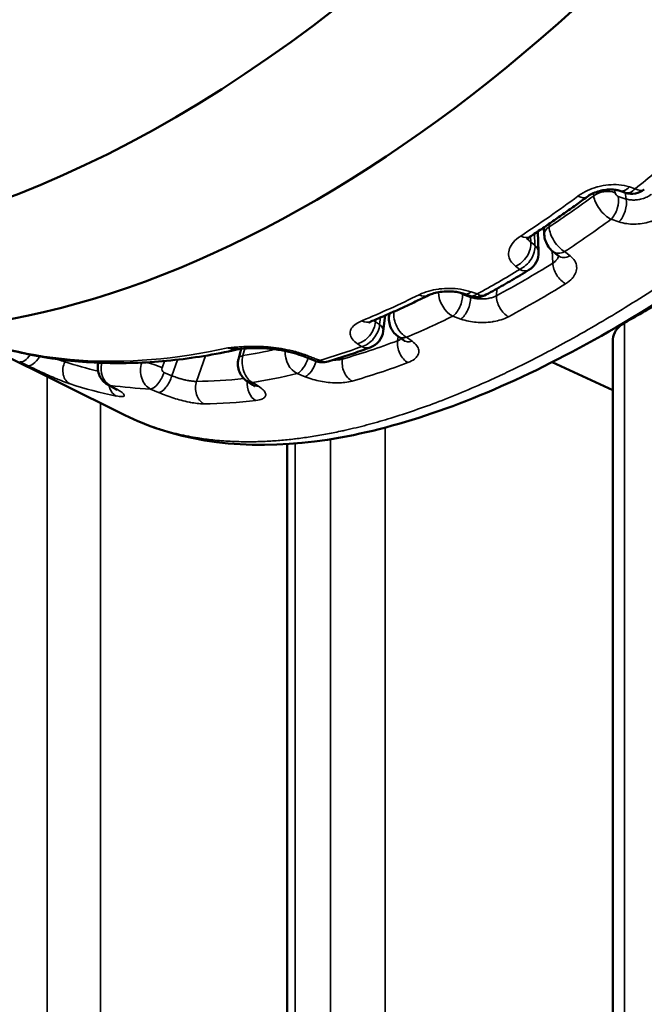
# Model space of a CAD drawing. Header units: millimetres. Extents: x 38 to 2514, y 38 to 1622.
# Tile 8 of 256: x 602 to 612, y 302 to 317. Entities that reach past the tile are written whole.
import ezdxf

# ---------------------------------------------------------------- set-up
doc = ezdxf.new("R2010")
doc.units = ezdxf.units.MM
doc.header["$LTSCALE"] = 7.692308
doc.layers.add('Visible (ISO)', color=7, linetype='Continuous', lineweight=50)
doc.layers.add('Visible Narrow (ISO)', color=7, linetype='Continuous', lineweight=35)

msp = doc.modelspace()

# ---------------------------------------------------------------- linework, layer by layer
at = {"layer": 'Visible (ISO)'}
for p, q in [((611.5016, 314.4183), (611.4158, 314.4467)), ((610.1905, 313.838), (610.2041, 313.5348)), ((610.2826, 313.8998), (610.2878, 313.7927)), ((610.5002, 313.4773), (610.4172, 313.5415)), ((609.179, 312.8778), (609.0921, 312.9088)), ((607.9159, 312.586), (607.8857, 312.351)), ((607.9763, 312.6125), (607.9721, 312.5787)), ((608.1858, 312.2162), (608.1015, 312.2754)), ((611.3142, 312.2303), (611.3142, 299.3079)), ((604.0287, 311.0978), (602.0681, 312.0678)), ((605.7656, 312.0885), (605.727, 311.9495)), ((605.7555, 312.0878), (605.7554, 312.0878)), ((610.4062, 311.8874), (611.3142, 311.4676)), ((603.8589, 311.5051), (603.77, 311.5546)), ((605.9393, 311.5489), (605.8531, 311.6032)), ((604.0286, 311.0978), (604.0286, 311.0978)), ((606.4489, 310.6635), (606.4489, 296.0303))]:
    msp.add_line(p, q, dxfattribs=at)
for centre, start, end in [((611.5959, 314.7031), 251.69402, 308.27503), ((609.9044, 313.5213), 301.37606, 2.5772), ((609.2796, 313.1605), 250.42168, 298.5847), ((607.5881, 312.3892), 290.08522, 352.68161), ((606.9769, 312.1864), 248.78183, 286.58146)]:
    msp.add_arc(centre, 0.3, start, end, dxfattribs=at)
for centre, major_axis, start_param, end_param in [((604.7198, 331.838), (-10, -17.3205), 5.6532622, 8.6393798), ((606.8411, 330.6133), (-10, -17.3205), 0, 2.3561945), ((652.4495, 289.1761), (57.5, 0), 2.3486865, 2.3637025), ((611.9142, 312.2303), (-0.6, 0), 5.5052952, 6.2831853), ((652.4495, 274.1934), (-57.5, 0), 3.1133046, 6.3114734), ((652.4495, 274.0709), (-57.35, 0), 3.1644834, 6.2602946), ((652.4495, 274.0709), (-56, 0), 3.6340465, 5.7907315), ((652.4495, 272.3154), (57.5, 0), 0, 3.1415927)]:
    msp.add_ellipse(centre, major_axis=major_axis, ratio=0.5773503, start_param=start_param, end_param=end_param, dxfattribs=at)
for points, knots in [([(617.9597, 317.8945), (616.8175, 316.6227), (615.5622, 315.4443), (613.1031, 313.4816), (611.8692, 312.6598), (609.5599, 311.4349), (608.4546, 311.008), (606.3961, 310.585), (605.4132, 310.598), (604.3752, 310.9414), (604.1987, 311.0137), (604.0287, 311.0978)], [0, 0, 0, 0, 0.5141553, 0.5141553, 1.009403, 1.009403, 1.4954464, 1.4954464, 1.9966058, 1.9966058, 2.1030613, 2.1030613, 2.1030613, 2.1030613]), ([(611.4158, 314.4467), (611.3993, 314.4521), (611.3789, 314.4571), (611.333, 314.4641), (611.3066, 314.466), (611.2496, 314.4659), (611.218, 314.4634), (611.1541, 314.4537), (611.1209, 314.4461), (611.0576, 314.4265), (611.0268, 314.4143), (610.9724, 314.3874), (610.948, 314.3724), (610.9289, 314.3582)], [0, 0, 0, 0, 0.00838811, 0.00838811, 0.017167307, 0.017167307, 0.026665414, 0.026665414, 0.036652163, 0.036652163, 0.046884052, 0.046884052, 0.057135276, 0.057135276, 0.057135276, 0.057135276]), ([(610.9289, 314.3582), (610.8723, 314.3162), (610.8157, 314.2746), (610.7023, 314.1924), (610.6455, 314.1517), (610.5319, 314.0713), (610.475, 314.0316), (610.3612, 313.953), (610.3042, 313.9142), (610.1901, 313.8376), (610.1331, 313.7997), (610.0759, 313.7623)], [4.569809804, 4.569809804, 4.569809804, 4.569809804, 4.584952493, 4.584952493, 4.600096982, 4.600096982, 4.615241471, 4.615241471, 4.63038596, 4.63038596, 4.645530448, 4.645530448, 4.645530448, 4.645530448]), ([(610.076, 313.7623), (610.0595, 313.7515), (610.0469, 313.7411), (610.0322, 313.7266), (610.0292, 313.7223), (610.0286, 313.7213), (610.0286, 313.7212), (610.0286, 313.7212)], [0, 0, 0, 0, 0.009250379, 0.009250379, 0.017668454, 0.017668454, 0.01875, 0.01875, 0.01875, 0.01875]), ([(610.4172, 313.5415), (610.3916, 313.5612), (610.3692, 313.5854), (610.3318, 313.6391), (610.3165, 313.6695), (610.2956, 313.7305), (610.2893, 313.7616), (610.2878, 313.7927)], [0, 0, 0, 0, 0.00977843, 0.00977843, 0.01974282, 0.01974282, 0.0291518, 0.0291518, 0.0291518, 0.0291518]), ([(610.5094, 313.4688), (610.5094, 313.4688), (610.5093, 313.469), (610.5079, 313.4706), (610.5052, 313.4734), (610.5002, 313.4773)], [0.016316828, 0.016316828, 0.016316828, 0.016316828, 0.0185786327, 0.0185786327, 0.0251395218, 0.0251395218, 0.0251395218, 0.0251395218]), ([(610.0606, 313.2651), (610.0182, 313.2393), (609.9757, 313.2136), (609.8907, 313.1629), (609.8483, 313.1378), (609.7633, 313.0882), (609.7207, 313.0637), (609.6357, 313.0151), (609.5932, 312.9911), (609.5082, 312.9437), (609.4656, 312.9202), (609.4231, 312.8971)], [4.684268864, 4.684268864, 4.684268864, 4.684268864, 4.695516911, 4.695516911, 4.706764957, 4.706764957, 4.718013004, 4.718013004, 4.72926105, 4.72926105, 4.740509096, 4.740509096, 4.740509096, 4.740509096]), ([(609.0921, 312.9088), (609.0713, 312.9162), (609.0467, 312.9231), (608.9921, 312.9346), (608.9612, 312.9391), (608.8947, 312.9447), (608.8582, 312.9455), (608.785, 312.9426), (608.7475, 312.9387), (608.6783, 312.9269), (608.6455, 312.9189), (608.5942, 312.9023), (608.5734, 312.8937), (608.558, 312.886)], [0, 0, 0, 0, 0.009129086, 0.009129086, 0.018875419, 0.018875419, 0.02961574, 0.02961574, 0.040884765, 0.040884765, 0.052151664, 0.052151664, 0.061712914, 0.061712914, 0.061712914, 0.061712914]), ([(608.558, 312.886), (608.5006, 312.8573), (608.4433, 312.8292), (608.3287, 312.7739), (608.2714, 312.7467), (608.1569, 312.6935), (608.0997, 312.6674), (607.9853, 312.6163), (607.9281, 312.5912), (607.8139, 312.5421), (607.7568, 312.5181), (607.6997, 312.4946)], [4.779251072, 4.779251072, 4.779251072, 4.779251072, 4.794392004, 4.794392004, 4.809536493, 4.809536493, 4.824680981, 4.824680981, 4.83982547, 4.83982547, 4.854969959, 4.854969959, 4.854969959, 4.854969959]), ([(607.6998, 312.4947), (607.6861, 312.489), (607.6766, 312.4838), (607.6708, 312.4801), (607.67, 312.4795), (607.67, 312.4795)], [0, 0, 0, 0, 0.008933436, 0.008933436, 0.012540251, 0.012540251, 0.012540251, 0.012540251]), ([(608.1015, 312.2754), (608.0763, 312.2932), (608.0538, 312.3153), (608.0164, 312.3651), (608.0012, 312.3935), (607.9788, 312.4548), (607.9718, 312.4885), (607.969, 312.541), (607.9697, 312.56), (607.9721, 312.5787)], [0, 0, 0, 0, 0.009313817, 0.009313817, 0.01880719, 0.01880719, 0.028900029, 0.028900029, 0.034595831, 0.034595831, 0.034595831, 0.034595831]), ([(605.7632, 312.0884), (605.4297, 312.0124), (605.0997, 311.9563), (604.447, 311.8843), (604.1243, 311.8687), (603.4913, 311.8795), (603.1811, 311.9058), (602.5761, 312.0007), (602.2813, 312.0693), (601.7816, 312.2262), (601.5725, 312.3053), (601.3695, 312.3961)], [5.00640059, 5.00640059, 5.00640059, 5.00640059, 5.09676277, 5.09676277, 5.18775227, 5.18775227, 5.27874177, 5.27874177, 5.36973126, 5.36973126, 5.43805522, 5.43805522, 5.43805522, 5.43805522]), ([(608.1999, 312.2045), (608.1999, 312.2045), (608.1983, 312.2064), (608.1925, 312.2112), (608.1895, 312.2135), (608.1857, 312.2162)], [0.0236311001, 0.0236311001, 0.0236311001, 0.0236311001, 0.029331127, 0.029331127, 0.0329506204, 0.0329506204, 0.0329506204, 0.0329506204]), ([(606.6661, 311.9853), (606.6219, 312.0024), (606.5717, 312.0186), (606.4632, 312.0475), (606.4033, 312.0602), (606.2773, 312.0808), (606.2098, 312.0885), (606.0739, 312.0979), (606.0048, 312.0991), (605.8758, 312.0963), (605.8151, 312.0925), (605.7555, 312.0878)], [0, 0, 0, 0, 0.017105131, 0.017105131, 0.035347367, 0.035347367, 0.055422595, 0.055422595, 0.077449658, 0.077449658, 0.099253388, 0.099253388, 0.099253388, 0.099253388]), ([(607.6912, 312.1075), (607.6491, 312.0921), (607.607, 312.077), (607.5229, 312.0474), (607.481, 312.0329), (607.3971, 312.0045), (607.3551, 311.9905), (607.2714, 311.9633), (607.2296, 311.95), (607.146, 311.924), (607.1042, 311.9112), (607.0625, 311.8988)], [4.893708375, 4.893708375, 4.893708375, 4.893708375, 4.904956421, 4.904956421, 4.916204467, 4.916204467, 4.927452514, 4.927452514, 4.93870056, 4.93870056, 4.949948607, 4.949948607, 4.949948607, 4.949948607]), ([(605.8531, 311.6032), (605.8276, 311.6193), (605.8045, 311.6398), (605.7661, 311.6864), (605.7503, 311.713), (605.7268, 311.7709), (605.7192, 311.8029), (605.7136, 311.8683), (605.7159, 311.9025), (605.7244, 311.9399), (605.7256, 311.9447), (605.727, 311.9495)], [0, 0, 0, 0, 0.009089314, 0.009089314, 0.018219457, 0.018219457, 0.02788818, 0.02788818, 0.037913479, 0.037913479, 0.039413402, 0.039413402, 0.039413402, 0.039413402]), ([(603.77, 311.5546), (603.744, 311.5691), (603.7201, 311.5881), (603.68, 311.632), (603.6633, 311.6574), (603.6382, 311.7122), (603.6298, 311.7425), (603.6221, 311.8049), (603.6231, 311.8378), (603.6296, 311.8728), (603.6302, 311.876), (603.6309, 311.8793)], [0, 0, 0, 0, 0.008984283, 0.008984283, 0.017925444, 0.017925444, 0.027168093, 0.027168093, 0.036830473, 0.036830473, 0.037837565, 0.037837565, 0.037837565, 0.037837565]), ([(603.9144, 311.4702), (603.9144, 311.4702), (603.9144, 311.4702), (603.9144, 311.4702), (603.9125, 311.4717), (603.9048, 311.4773), (603.8976, 311.4821), (603.8803, 311.4928), (603.8702, 311.4988), (603.8589, 311.5051)], [0.036262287, 0.036262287, 0.036262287, 0.036262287, 0.036272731, 0.036272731, 0.041430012, 0.041430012, 0.048243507, 0.048243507, 0.054595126, 0.054595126, 0.054595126, 0.054595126]), ([(605.966, 311.5295), (605.966, 311.5295), (605.9652, 311.5302), (605.9611, 311.5337), (605.956, 311.5378), (605.9459, 311.5447), (605.9427, 311.5468), (605.9393, 311.5489)], [0.029850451, 0.029850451, 0.029850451, 0.029850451, 0.033242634, 0.033242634, 0.039502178, 0.039502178, 0.041968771, 0.041968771, 0.041968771, 0.041968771])]:
    msp.add_open_spline(points, degree=3, knots=knots, dxfattribs=at)
msp.add_open_spline([(606.8683, 311.9067), (606.8013, 311.9327), (606.7343, 311.9588), (606.6673, 311.9848)], degree=3, dxfattribs=at)
at = {"layer": 'Visible Narrow (ISO)'}
for p, q in [((611.0266, 314.372), (611.0209, 314.4108)), ((611.3267, 314.5398), (611.3267, 314.5398)), ((611.3446, 314.418), (611.338, 314.4629)), ((611.482, 314.5262), (611.482, 314.5262)), ((611.5117, 314.3244), (611.4977, 314.4196)), ((611.5591, 314.5064), (611.6452, 314.4781)), ((611.5117, 314.3244), (611.3938, 314.3642)), ((611.4038, 313.983), (611.2856, 314.0225)), ((610.3586, 313.9514), (610.3607, 313.9068)), ((610.0854, 313.7685), (610.0894, 313.6788)), ((610.1499, 313.6327), (610.0894, 313.6788)), ((610.1421, 313.8059), (610.1499, 313.6327)), ((610.4054, 313.5511), (610.4143, 313.3654)), ((610.5924, 313.5382), (610.6751, 313.4738)), ((609.9215, 313.2738), (609.8613, 313.3201)), ((609.1976, 312.9369), (609.2847, 312.9061)), ((609.5748, 312.8807), (609.5795, 312.9835)), ((609.19, 312.855), (609.0709, 312.8983)), ((609.19, 312.855), (609.1909, 312.8739)), ((607.7741, 312.5256), (607.7697, 312.4914)), ((607.8312, 312.4489), (607.7697, 312.4914)), ((607.8449, 312.5555), (607.8312, 312.4489)), ((609.0434, 312.5317), (608.924, 312.5749)), ((611.5199, 312.5008), (611.5275, 312.4973)), ((611.4867, 312.4734), (611.4867, 299.4095)), ((608.1064, 312.272), (608.0983, 312.2074)), ((608.2307, 312.2588), (608.3147, 312.1995)), ((605.821, 312.0925), (605.7911, 311.9847)), ((607.561, 312.1202), (607.4998, 312.1627)), ((603.1332, 311.8934), (603.1451, 311.9172)), ((604.5833, 311.8028), (604.6193, 311.9048)), ((604.7294, 311.6833), (604.8146, 311.9249)), ((605.0982, 311.6009), (605.2333, 311.9839)), ((607.2771, 311.9348), (607.2838, 311.9674)), ((602.5765, 311.8366), (602.4583, 311.8937)), ((602.8704, 311.6709), (602.8703, 292.9263)), ((604.7294, 311.6833), (604.6102, 311.7355)), ((606.7186, 311.6697), (606.5988, 311.7171)), ((603.808, 311.5406), (603.8966, 311.4912)), ((604.5311, 311.4346), (604.4117, 311.4867)), ((605.9358, 311.5831), (606.0217, 311.5288)), ((607.0958, 311.5833), (607.0958, 311.5833)), ((603.6629, 311.2787), (603.6629, 293.6822)), ((607.9115, 310.9102), (607.9115, 297.1091)), ((607.0958, 310.8247), (607.0958, 310.8247)), ((607.0958, 310.7366), (607.0958, 296.5187)), ((606.5702, 310.6724), (606.5702, 296.1233))]:
    msp.add_line(p, q, dxfattribs=at)
for centre, major_axis, ratio, start_param, end_param in [((609.6031, 326.1609), (-8.0074, -13.8693), 0.5773503, 0.9667176, 1.0229578), ((611.2033, 314.2699), (0.2473, 0.0364), 0.659721, 0.8692217, 2.2654851), ((611.3862, 314.4022), (-0.037, 0.0345), 0.5695947, 0.6189197, 2.241557), ((611.51, 314.7315), (-0.0943, -0.2848), 0.5212364, 0.0001494, 0.8485154), ((611.5959, 314.7031), (-0.0942, -0.2848), 0.5213663, 0, 0.8495885), ((611.5959, 314.7031), (0.1858, -0.2355), 0.4637734, 5.474534, 6.2831853), ((609.1788, 326.4058), (8.0232, 13.8965), 0.5773503, 3.9938493, 4.0695718), ((609.5349, 326.2003), (7.8419, 13.5826), 0.5773503, 4.0015222, 4.061899), ((610.75, 314.599), (0.1789, -0.2408), 0.4894512, 5.4883337, 6.2830142), ((611.245, 314.2541), (-0.1845, 0.2367), 0.5093333, 0.7118438, 2.3348309), ((611.2525, 314.2161), (0.08, 0.2369), 0.5162325, 3.9493249, 5.5486564), ((611.3704, 314.1763), (0.0799, 0.2369), 0.516407, 3.950781, 5.5485455), ((609.7582, 326.0714), (7.9917, 13.8421), 0.5773503, 4.0008675, 4.0625536), ((610.5375, 313.8047), (-0.2497, -0.012), 0.6077278, 5.4692306, 6.2831853), ((610.5665, 313.7801), (-0.1589, 0.2546), 0.5172292, 0.7652835, 2.3884447), ((609.844, 313.5674), (0.1819, 0.2385), 0.6960873, 4.042914, 5.625586), ((609.9116, 314.0133), (0.1643, -0.251), 0.5374883, 5.5188798, 6.2831853), ((609.9044, 313.5213), (0.1819, 0.2386), 0.6962037, 4.0416351, 5.6254642), ((609.9044, 313.5213), (0.2997, 0.0135), 0.6058207, 0, 0.5842441), ((610.5701, 313.7393), (-0.1529, -0.1978), 0.6917489, 0, 0.9498272), ((610.6531, 313.6751), (-0.1529, -0.1978), 0.691907, 0.0000004, 0.9481016), ((609.6031, 326.1609), (-8.0074, -13.8693), 0.5773503, 0.757278, 0.8135183), ((609.9946, 325.9349), (-7.8512, -13.5988), 0.5773503, 0.7475827, 0.8232136), ((609.9044, 313.5213), (0.1562, -0.2561), 0.560889, 5.5364768, 6.2831853), ((610.5911, 313.2633), (-0.1319, 0.2124), 0.55511, 0.7671921, 2.3903483), ((608.9276, 312.8338), (-0.1403, 0.2653), 0.633925, 0.8885079, 2.429757), ((609.1927, 313.1914), (-0.1006, -0.2826), 0.4929109, 0.0001602, 0.6538257), ((610.1806, 325.8275), (-7.9761, -13.815), 0.5773503, 0.7475827, 0.8232136), ((609.1788, 326.4058), (8.0232, 13.8965), 0.5773503, 3.7844098, 3.8601323), ((609.5349, 326.2003), (7.8419, 13.5826), 0.5773503, 3.8178553, 3.844821), ((608.4238, 313.1543), (0.1342, -0.2683), 0.6146325, 5.5858876, 6.2829403), ((608.9278, 312.7911), (0.0855, 0.2349), 0.4887571, 3.7550001, 5.3543315), ((609.0707, 312.941), (-0.0311, 0.0399), 0.6946548, 1.4514247, 2.3040709), ((609.0469, 312.7478), (0.0854, 0.235), 0.4889005, 3.7564438, 5.3542083), ((609.2796, 313.1605), (-0.1005, -0.2827), 0.4930177, 0, 0.6548897), ((609.2796, 313.1605), (0.1435, -0.2634), 0.593355, 5.5646081, 6.2831853), ((609.7516, 312.7786), (-0.1177, 0.2206), 0.598765, 0.8050346, 2.4281908), ((608.2492, 312.5245), (-0.1086, 0.2797), 0.6338136, 0.9099997, 2.503519), ((607.5266, 312.4317), (0.1705, 0.2469), 0.7088338, 3.8038079, 5.38648), ((607.5855, 312.7721), (0.1142, -0.2774), 0.6535322, 5.6323564, 6.2831853), ((608.2201, 312.5475), (-0.248, 0.0312), 0.4810768, 5.9016662, 6.2831853), ((609.7582, 326.0714), (7.9917, 13.8421), 0.5773503, 3.791428, 3.8531141), ((608.8997, 326.567), (-8.0335, -13.9145), 0.5773503, 0.0608883, 0.4874944), ((607.5881, 312.3892), (0.1704, 0.2469), 0.7089239, 3.8024895, 5.3863187), ((607.5881, 312.3892), (0.2976, -0.0382), 0.478771, 0, 0.678609), ((609.9946, 325.9349), (-7.8512, -13.5988), 0.5773503, 0.5381432, 0.6137741), ((608.2751, 312.1054), (-0.0882, 0.2339), 0.6674697, 0.8872607, 2.5104169), ((608.2453, 312.4799), (-0.1438, -0.2045), 0.7055018, 0, 0.7121837), ((608.3295, 312.4207), (-0.1438, -0.2045), 0.705625, 0.0000003, 0.7104051), ((609.5349, 326.2003), (7.8419, 13.5826), 0.5773503, 3.5826431, 3.6291608), ((606.646, 311.9924), (-0.0787, 0.2896), 0.7316823, 1.1581588, 2.5753905), ((609.6031, 326.1609), (-8.0074, -13.8693), 0.5773503, 0.5478385, 0.6040788), ((607.5881, 312.3892), (0.103, -0.2818), 0.6719977, 5.658808, 6.2831853), ((602.563, 312.1205), (-0.1089, -0.225), 0.4310911, 0.0416246, 1.2241548), ((602.681, 312.0634), (-0.1088, -0.2251), 0.4311085, 0.0430607, 1.3762052), ((605.9679, 311.8826), (-0.2409, 0.0669), 0.3334004, 5.6241078, 6.2831853), ((605.9972, 311.8612), (-0.0407, 0.2973), 0.7219936, 1.0463494, 2.6695106), ((606.6389, 311.9467), (0.0923, 0.2323), 0.4647416, 3.5629976, 4.900205), ((606.7748, 312.2649), (-0.1087, -0.2796), 0.4677166, 0.000045, 0.4602194), ((606.7584, 311.8992), (0.0923, 0.2323), 0.4648472, 3.5644348, 4.905591), ((606.9769, 312.1864), (-0.1086, -0.2797), 0.4679333, 0.0000025, 0.4626821), ((606.9769, 312.1864), (0.0856, -0.2875), 0.6970042, 5.7006875, 6.2831853), ((607.4539, 311.8328), (-0.0687, 0.2404), 0.7010944, 0.9435901, 2.5667463), ((603.31, 311.7913), (-0.0784, -0.2374), 0.8106965, 4.5456851, 6.1688413), ((609.9946, 325.9349), (-7.8512, -13.5988), 0.5773503, 0.1192642, 0.1748446), ((603.9092, 311.8193), (0.0463, 0.2964), 0.7779028, 1.4960719, 2.8949699), ((604.5, 311.7665), (0.0057, 0.3), 0.7982766, 1.193181, 2.7876374), ((604.4591, 311.7872), (0.2358, -0.0832), 0.2509556, 1.1062744, 2.206716), ((604.6242, 311.7822), (-0.0089, 0.0495), 0.8690218, 0.99116, 2.613789), ((610.1806, 325.8275), (-7.9761, -13.815), 0.5773503, 0.5381432, 0.6137741), ((604.486, 311.7199), (-0.1003, -0.229), 0.4452354, 0.2310008, 1.8303323), ((604.6051, 311.6677), (-0.1002, -0.229), 0.4452984, 0.2324359, 1.8302003), ((609.9946, 325.9349), (-7.8512, -13.5988), 0.5773503, 0.3287037, 0.3983784), ((609.7582, 326.0714), (7.9917, 13.8421), 0.5773503, 3.5819885, 3.6436746), ((610.1806, 325.8275), (-7.9761, -13.815), 0.5773503, 0.1192642, 0.1948951), ((603.8917, 311.7729), (-0.1217, -0.2184), 0.7146305, 0, 0.2255388), ((603.9892, 311.6137), (-0.0482, -0.2453), 0.8010387, 5.1580246, 6.068219), ((609.7582, 326.0714), (-7.9917, -13.8421), 0.5773503, 0.2309564, 0.2926424), ((603.9805, 311.7235), (-0.1216, -0.2184), 0.7146684, 0.0000001, 0.2236969), ((605.2749, 311.4988), (0.0025, -0.25), 0.7727826, 4.2841169, 5.9072731), ((606.0419, 311.5473), (-0.0285, 0.2484), 0.7506579, 1.265233, 2.6862383), ((605.9863, 311.8148), (-0.1332, -0.2116), 0.7132418, 0, 0.4699058), ((606.0725, 311.7605), (-0.1331, -0.2116), 0.7133243, 0.0000003, 0.4680865), ((610.1806, 325.8275), (-7.9761, -13.815), 0.5773503, 0.3287037, 0.4043346)]:
    msp.add_ellipse(centre, major_axis=major_axis, ratio=ratio, start_param=start_param, end_param=end_param, dxfattribs=at)
for points, knots in [([(617.7428, 318.0358), (617.5554, 317.8253), (617.365, 317.6173), (617.1722, 317.4123), (617.1015, 317.3371), (617.0306, 317.2624), (616.9593, 317.1881), (616.8201, 317.043), (616.6798, 316.8995), (616.5382, 316.7575), (616.4094, 316.6282), (616.2796, 316.5002), (616.1486, 316.3733), (616.0103, 316.2393), (615.8706, 316.1065), (615.7301, 315.9753), (615.5915, 315.8458), (615.452, 315.718), (615.3119, 315.592), (615.1399, 315.4372), (614.967, 315.2852), (614.7938, 315.1364), (614.6832, 315.0413), (614.5724, 314.9475), (614.4616, 314.8551), (614.2839, 314.7069), (614.1061, 314.5621), (613.9286, 314.4211), (613.8222, 314.3365), (613.7159, 314.2533), (613.6098, 314.1714), (613.4028, 314.0118), (613.1966, 313.8574), (612.9914, 313.7083), (612.9161, 313.6536), (612.8409, 313.5996), (612.7659, 313.5463), (612.5882, 313.4201), (612.4114, 313.298), (612.2355, 313.1798), (612.1347, 313.1121), (612.0341, 313.0456), (611.9339, 312.9805), (611.7878, 312.8856), (611.6423, 312.7934), (611.4972, 312.7039), (611.3691, 312.6249), (611.2414, 312.5479), (611.114, 312.473), (610.9632, 312.3843), (610.8128, 312.2985), (610.6628, 312.2155), (610.5426, 312.1491), (610.4228, 312.0845), (610.3031, 312.0218), (610.1228, 311.9274), (609.9429, 311.8371), (609.764, 311.7515), (609.6759, 311.7094), (609.5881, 311.6683), (609.5005, 311.6284), (609.3678, 311.568), (609.2357, 311.5102), (609.1046, 311.4552), (608.9735, 311.4003), (608.8433, 311.3481), (608.7145, 311.299), (608.5928, 311.2525), (608.4722, 311.2088), (608.353, 311.1677), (608.2334, 311.1265), (608.1152, 311.0881), (607.9988, 311.0524), (607.9858, 311.0485), (607.9729, 311.0445), (607.96, 311.0406), (607.8511, 311.0078), (607.7439, 310.9775), (607.6379, 310.9495), (607.5313, 310.9213), (607.4259, 310.8956), (607.3218, 310.8722), (607.2969, 310.8666), (607.2721, 310.8611), (607.2474, 310.8558), (607.1727, 310.8397), (607.0985, 310.8249), (607.0247, 310.8112), (606.9473, 310.7969), (606.8702, 310.7838), (606.7931, 310.7721), (606.7205, 310.761), (606.6479, 310.7511), (606.5751, 310.7424), (606.5706, 310.7418), (606.566, 310.7413), (606.5614, 310.7407), (606.4886, 310.7322), (606.4156, 310.7248), (606.3421, 310.7187), (606.2697, 310.7127), (606.1968, 310.7079), (606.1232, 310.7045), (606.0513, 310.7012), (605.9789, 310.6992), (605.9057, 310.6987), (605.8909, 310.6986), (605.8761, 310.6986), (605.8613, 310.6986), (605.7751, 310.6987), (605.6879, 310.7009), (605.5998, 310.7055), (605.5143, 310.71), (605.428, 310.7168), (605.3408, 310.7262), (605.2679, 310.7341), (605.1943, 310.7438), (605.1203, 310.7556), (605.0246, 310.7709), (604.928, 310.7896), (604.831, 310.8122), (604.7365, 310.8343), (604.6415, 310.86), (604.5464, 310.89), (604.4803, 310.9109), (604.4142, 310.9337), (604.3481, 310.9587), (604.2542, 310.9943), (604.1603, 311.0343), (604.0668, 311.0792), (604.0541, 311.0853), (604.0414, 311.0915), (604.0286, 311.0978)], [0, 0, 0, 0, 0.02286943, 0.02286943, 0.02286943, 0.03125, 0.03125, 0.03125, 0.0476125, 0.0476125, 0.0476125, 0.0625, 0.0625, 0.0625, 0.078232, 0.078232, 0.078232, 0.09375, 0.09375, 0.09375, 0.1128201, 0.1128201, 0.1128201, 0.125, 0.125, 0.125, 0.14453335, 0.14453335, 0.14453335, 0.15625, 0.15625, 0.15625, 0.17910778, 0.17910778, 0.17910778, 0.1875, 0.1875, 0.1875, 0.20736853, 0.20736853, 0.20736853, 0.21875, 0.21875, 0.21875, 0.23534278, 0.23534278, 0.23534278, 0.25, 0.25, 0.25, 0.26735256, 0.26735256, 0.26735256, 0.28125, 0.28125, 0.28125, 0.3021913, 0.3021913, 0.3021913, 0.3125, 0.3125, 0.3125, 0.328125, 0.328125, 0.328125, 0.34375, 0.34375, 0.34375, 0.35851904, 0.35851904, 0.35851904, 0.37334864, 0.37334864, 0.37334864, 0.375, 0.375, 0.375, 0.38890765, 0.38890765, 0.38890765, 0.40290981, 0.40290981, 0.40290981, 0.40625, 0.40625, 0.40625, 0.41634473, 0.41634473, 0.41634473, 0.42692237, 0.42692237, 0.42692237, 0.43687513, 0.43687513, 0.43687513, 0.4375, 0.4375, 0.4375, 0.44743883, 0.44743883, 0.44743883, 0.45723855, 0.45723855, 0.45723855, 0.46681917, 0.46681917, 0.46681917, 0.46875, 0.46875, 0.46875, 0.47998635, 0.47998635, 0.47998635, 0.49087702, 0.49087702, 0.49087702, 0.5, 0.5, 0.5, 0.51179679, 0.51179679, 0.51179679, 0.52328096, 0.52328096, 0.52328096, 0.53125, 0.53125, 0.53125, 0.54257371, 0.54257371, 0.54257371, 0.54411585, 0.54411585, 0.54411585, 0.54411585]), ([(610.7912, 314.3679), (610.8349, 314.4004), (610.8822, 314.4278), (610.9787, 314.4723), (611.0277, 314.4901), (611.0805, 314.5049), (611.0845, 314.506), (611.1412, 314.5212), (611.1938, 314.5305), (611.2983, 314.5406), (611.3504, 314.5414), (611.4552, 314.5326), (611.5081, 314.5231), (611.5591, 314.5064)], [0, 0, 0, 0, 0.2, 0.2, 0.3850173, 0.3850173, 0.4, 0.4, 0.6, 0.6, 0.8, 0.8, 1, 1, 1, 1]), ([(611.8908, 314.397), (611.8806, 314.3889), (611.8697, 314.3813), (611.8498, 314.369), (611.841, 314.364), (611.8222, 314.3542), (611.8121, 314.3495), (611.7914, 314.3409), (611.7809, 314.3369), (611.7685, 314.3328), (611.7667, 314.3322), (611.7508, 314.3271), (611.7368, 314.3234), (611.7146, 314.3185), (611.7062, 314.3169), (611.6876, 314.3138), (611.6776, 314.3125), (611.6576, 314.3105), (611.6476, 314.3099), (611.6369, 314.3095), (611.6361, 314.3095), (611.6266, 314.3092), (611.6179, 314.3092), (611.6007, 314.3096), (611.5922, 314.3101), (611.5805, 314.3112), (611.5775, 314.3115), (611.5634, 314.313), (611.5522, 314.3148), (611.5312, 314.319), (611.5214, 314.3215), (611.5117, 314.3244)], [0.00000003, 0.00000003, 0.00000003, 0.00000003, 0.09599743, 0.09599743, 0.16666667, 0.16666667, 0.24312965, 0.24312965, 0.31976411, 0.31976411, 0.33333333, 0.33333333, 0.43619128, 0.43619128, 0.5, 0.5, 0.5790762, 0.5790762, 0.66019257, 0.66019257, 0.66666667, 0.66666667, 0.7386145, 0.7386145, 0.80839312, 0.80839312, 0.83333333, 0.83333333, 0.92145927, 0.92145927, 1, 1, 1, 1]), ([(612.107, 314.1062), (612.0733, 314.08), (612.037, 314.0573), (611.9974, 314.0374), (611.9641, 314.0208), (611.9285, 314.0061), (611.8929, 313.9941), (611.8861, 313.9918), (611.8793, 313.9896), (611.8726, 313.9875), (611.8302, 313.9744), (611.7884, 313.9653), (611.7484, 313.9593), (611.7084, 313.9532), (611.6702, 313.9503), (611.6325, 313.9498), (611.5949, 313.9493), (611.5578, 313.9513), (611.5196, 313.9565), (611.4815, 313.9617), (611.4422, 313.9701), (611.4038, 313.983)], [0.00000007, 0.00000007, 0.00000007, 0.00000007, 0.16666667, 0.16666667, 0.16666667, 0.30671342, 0.30671342, 0.30671342, 0.33333333, 0.33333333, 0.33333333, 0.5, 0.5, 0.5, 0.66666667, 0.66666667, 0.66666667, 0.83333333, 0.83333333, 0.83333333, 1, 1, 1, 1]), ([(609.8613, 313.3201), (609.8279, 313.3457), (609.7788, 313.4002), (609.7492, 313.4901), (609.762, 313.5826), (609.8204, 313.6794), (609.8914, 313.7412), (609.9369, 313.771)], [0.00000025, 0.00000025, 0.00000025, 0.00000025, 0.2, 0.4, 0.6, 0.8, 1, 1, 1, 1]), ([(610.0894, 313.6788), (610.0794, 313.6857), (610.0707, 313.6931), (610.059, 313.7056), (610.0551, 313.7106), (610.0473, 313.7221), (610.0439, 313.7287), (610.0413, 313.7355)], [0.00000013, 0.00000013, 0.00000013, 0.00000013, 0.12304083, 0.12304083, 0.2, 0.2, 0.29940069, 0.29940069, 0.29940069, 0.29940069]), ([(610.5015, 313.4763), (610.5004, 313.4688), (610.4986, 313.4613), (610.493, 313.4463), (610.4893, 313.4388), (610.4801, 313.4238), (610.4746, 313.4164), (610.4676, 313.4085), (610.4669, 313.4077), (610.4583, 313.3984), (610.4492, 313.3901), (610.4314, 313.3764), (610.4232, 313.3707), (610.4143, 313.3654)], [0.50394437, 0.50394437, 0.50394437, 0.50394437, 0.6, 0.6, 0.69459642, 0.69459642, 0.78987153, 0.78987153, 0.8, 0.8, 0.91451537, 0.91451537, 1, 1, 1, 1]), ([(610.6751, 313.4738), (610.7047, 313.4508), (610.7271, 313.4259), (610.7591, 313.3728), (610.7687, 313.3445), (610.7745, 313.2865), (610.7708, 313.2568), (610.7503, 313.2024), (610.7363, 313.1778), (610.7135, 313.1486), (610.7088, 313.1429), (610.6784, 313.1089), (610.6465, 313.0827), (610.607, 313.0581)], [0.00000037, 0.00000037, 0.00000037, 0.00000037, 0.2, 0.2, 0.4, 0.4, 0.6, 0.6, 0.76100544, 0.76100544, 0.8, 0.8, 1, 1, 1, 1]), ([(608.4208, 312.8957), (608.4649, 312.9177), (608.5126, 312.9354), (608.6102, 312.9624), (608.6597, 312.9722), (608.7131, 312.9794), (608.7171, 312.9799), (608.7746, 312.987), (608.8278, 312.9897), (608.9336, 312.9884), (608.9863, 312.9843), (609.0925, 312.9677), (609.146, 312.9551), (609.1976, 312.9369)], [0, 0, 0, 0, 0.2, 0.2, 0.3850173, 0.3850173, 0.4, 0.4, 0.6, 0.6, 0.8, 0.8, 1, 1, 1, 1]), ([(609.5748, 312.8807), (609.5644, 312.875), (609.5533, 312.8697), (609.5331, 312.8614), (609.5242, 312.8582), (609.5051, 312.8519), (609.4948, 312.849), (609.4738, 312.8438), (609.4632, 312.8415), (609.4507, 312.8393), (609.4488, 312.839), (609.4326, 312.8363), (609.4184, 312.8345), (609.3959, 312.8325), (609.3874, 312.832), (609.3686, 312.8311), (609.3585, 312.831), (609.3382, 312.8311), (609.328, 312.8314), (609.3172, 312.8321), (609.3164, 312.8321), (609.3067, 312.8327), (609.2979, 312.8335), (609.2805, 312.8354), (609.2718, 312.8365), (609.26, 312.8384), (609.2569, 312.8389), (609.2426, 312.8414), (609.2312, 312.8437), (609.2099, 312.849), (609.1998, 312.8518), (609.19, 312.855)], [0.00000003, 0.00000003, 0.00000003, 0.00000003, 0.09599778, 0.09599778, 0.16666667, 0.16666667, 0.24312982, 0.24312982, 0.31976446, 0.31976446, 0.33333333, 0.33333333, 0.43619194, 0.43619194, 0.5, 0.5, 0.57907633, 0.57907633, 0.66019282, 0.66019282, 0.66666667, 0.66666667, 0.73861443, 0.73861443, 0.80839298, 0.80839298, 0.83333333, 0.83333333, 0.92145915, 0.92145915, 1, 1, 1, 1]), ([(607.4998, 312.1627), (607.4658, 312.1863), (607.4155, 312.234), (607.3839, 312.307), (607.3948, 312.3775), (607.4513, 312.4467), (607.5214, 312.4876), (607.5665, 312.5061)], [0.00000025, 0.00000025, 0.00000025, 0.00000025, 0.2, 0.4, 0.6, 0.8, 1, 1, 1, 1]), ([(607.7697, 312.4914), (607.7594, 312.4976), (607.7504, 312.504), (607.7424, 312.511), (607.7419, 312.5114), (607.7414, 312.5119)], [0.00000013, 0.00000013, 0.00000013, 0.00000013, 0.12304083, 0.12304083, 0.13125833, 0.13125833, 0.13125833, 0.13125833]), ([(609.7541, 312.5657), (609.7199, 312.5475), (609.6832, 312.5324), (609.6431, 312.5199), (609.6094, 312.5095), (609.5735, 312.5009), (609.5374, 312.4945), (609.5306, 312.4933), (609.5237, 312.4921), (609.5169, 312.4911), (609.4741, 312.4844), (609.4318, 312.481), (609.3914, 312.4799), (609.351, 312.4788), (609.3124, 312.48), (609.2744, 312.4832), (609.2364, 312.4864), (609.199, 312.4915), (609.1604, 312.4993), (609.1218, 312.5072), (609.0822, 312.5177), (609.0434, 312.5317)], [0.00000007, 0.00000007, 0.00000007, 0.00000007, 0.16666667, 0.16666667, 0.16666667, 0.30671346, 0.30671346, 0.30671346, 0.33333333, 0.33333333, 0.33333333, 0.5, 0.5, 0.5, 0.66666667, 0.66666667, 0.66666667, 0.83333333, 0.83333333, 0.83333333, 1, 1, 1, 1]), ([(608.1546, 312.2381), (608.1534, 312.2371), (608.1523, 312.2362), (608.1504, 312.2348), (608.1498, 312.2342), (608.1414, 312.228), (608.1325, 312.2226), (608.1151, 312.214), (608.107, 312.2106), (608.0983, 312.2074)], [0.77159081, 0.77159081, 0.77159081, 0.77159081, 0.78987181, 0.78987181, 0.8, 0.8, 0.9145153, 0.9145153, 1, 1, 1, 1]), ([(608.3147, 312.1995), (608.3447, 312.1782), (608.3675, 312.1563), (608.4004, 312.1112), (608.4105, 312.0879), (608.4174, 312.0418), (608.4141, 312.0189), (608.3946, 311.9785), (608.381, 311.9608), (608.3587, 311.9405), (608.3541, 311.9366), (608.3244, 311.9134), (608.2931, 311.8964), (608.2542, 311.8818)], [0.00000037, 0.00000037, 0.00000037, 0.00000037, 0.2, 0.2, 0.4, 0.4, 0.6, 0.6, 0.7610057, 0.7610057, 0.8, 0.8, 1, 1, 1, 1]), ([(606.7355, 311.9918), (606.6751, 312.0151), (606.6132, 312.0346), (606.5445, 312.0523), (606.5396, 312.0535), (606.4791, 312.0686), (606.4221, 312.0802), (606.3539, 312.0917), (606.3408, 312.0938), (606.2715, 312.1043), (606.2183, 312.1103), (606.1594, 312.1152), (606.1503, 312.1159), (606.0839, 312.1208), (606.0315, 312.1227), (605.9366, 312.1238), (605.8942, 312.123), (605.8185, 312.1203), (605.7853, 312.1185), (605.7269, 312.1146), (605.7013, 312.1126), (605.6706, 312.1101), (605.6662, 312.1097), (605.6308, 312.1068), (605.5982, 312.1039), (605.565, 312.1009)], [0, 0, 0, 0, 0.1161638, 0.1161638, 0.125, 0.125, 0.2258075, 0.2258075, 0.25, 0.25, 0.3554323, 0.3554323, 0.375, 0.375, 0.5, 0.5, 0.625, 0.625, 0.75, 0.75, 0.8575482, 0.8575482, 0.875, 0.875, 1, 1, 1, 1]), ([(605.565, 312.1009), (605.5806, 312.0961), (605.5961, 312.0921), (605.6287, 312.0857), (605.6456, 312.0834), (605.6811, 312.0808), (605.6996, 312.0808), (605.7307, 312.0831), (605.7435, 312.0847), (605.7581, 312.0874), (605.7604, 312.0879), (605.7626, 312.0883)], [0, 0, 0, 0, 0.07957312, 0.07957312, 0.16666667, 0.16666667, 0.26373906, 0.26373906, 0.33333333, 0.33333333, 0.34570446, 0.34570446, 0.34570446, 0.34570446]), ([(605.7554, 312.0878), (605.7519, 312.0875), (605.7484, 312.0872), (605.7378, 312.0866), (605.7306, 312.0862), (605.7046, 312.0855), (605.6851, 312.0857), (605.65, 312.0878), (605.6346, 312.0893), (605.6013, 312.0938), (605.5833, 312.0969), (605.565, 312.1009)], [0.84685502, 0.84685502, 0.84685502, 0.84685502, 0.8562576, 0.8562576, 0.875, 0.875, 0.92310816, 0.92310816, 0.95931961, 0.95931961, 1, 1, 1, 1]), ([(603.1332, 311.8934), (603.125, 311.8959), (603.116, 311.8988), (603.0994, 311.9045), (603.092, 311.9071), (603.0759, 311.9129), (603.0671, 311.9161), (603.0492, 311.9229), (603.0399, 311.9264), (603.029, 311.9307), (603.0274, 311.9313), (603.0257, 311.9319)], [0.00000003, 0.00000003, 0.00000003, 0.00000003, 0.09599809, 0.09599809, 0.16666667, 0.16666667, 0.24312998, 0.24312998, 0.31976476, 0.31976476, 0.33330709, 0.33330709, 0.33330709, 0.33330709]), ([(606.9382, 311.9134), (606.9155, 311.9222), (606.8703, 311.9396), (606.8027, 311.9658), (606.7578, 311.9831), (606.7355, 311.9918)], [0, 0, 0, 0, 0.33333333, 0.66666667, 0.99999817, 0.99999817, 0.99999817, 0.99999817]), ([(607.2771, 311.9348), (607.267, 311.9318), (607.2562, 311.9292), (607.2364, 311.9254), (607.2277, 311.924), (607.209, 311.9216), (607.1989, 311.9207), (607.1783, 311.9193), (607.1678, 311.9189), (607.1555, 311.9187), (607.1536, 311.9187), (607.1443, 311.9187), (607.1368, 311.9188), (607.1295, 311.919)], [0.00000003, 0.00000003, 0.00000003, 0.00000003, 0.09599804, 0.09599804, 0.16666667, 0.16666667, 0.24312995, 0.24312995, 0.31976471, 0.31976471, 0.33333333, 0.33333333, 0.38790274, 0.38790274, 0.38790274, 0.38790274]), ([(603.2102, 311.5628), (603.1833, 311.5716), (603.1534, 311.5824), (603.1201, 311.5952), (603.092, 311.606), (603.0615, 311.6182), (603.0305, 311.631), (603.0246, 311.6335), (603.0187, 311.6359), (603.0128, 311.6384), (602.9758, 311.6539), (602.9385, 311.6699), (602.9024, 311.6858), (602.8663, 311.7017), (602.8313, 311.7174), (602.7963, 311.7333), (602.7613, 311.7493), (602.7264, 311.7654), (602.6898, 311.7826), (602.6532, 311.7998), (602.6149, 311.818), (602.5765, 311.8366)], [0.00000007, 0.00000007, 0.00000007, 0.00000007, 0.16666667, 0.16666667, 0.16666667, 0.30671351, 0.30671351, 0.30671351, 0.33333333, 0.33333333, 0.33333333, 0.5, 0.5, 0.5, 0.66666667, 0.66666667, 0.66666667, 0.83333333, 0.83333333, 0.83333333, 1, 1, 1, 1]), ([(605.0982, 311.6009), (605.0888, 311.6006), (605.0787, 311.6008), (605.0601, 311.6017), (605.0519, 311.6023), (605.0342, 311.604), (605.0246, 311.6051), (605.0051, 311.6078), (604.9951, 311.6093), (604.9833, 311.6114), (604.9815, 311.6117), (604.9663, 311.6144), (604.9528, 311.6171), (604.9313, 311.6218), (604.9232, 311.6237), (604.9052, 311.628), (604.8954, 311.6304), (604.8758, 311.6356), (604.866, 311.6383), (604.8555, 311.6413), (604.8547, 311.6415), (604.8453, 311.6442), (604.8367, 311.6467), (604.8196, 311.652), (604.8111, 311.6546), (604.7994, 311.6584), (604.7963, 311.6595), (604.7822, 311.6642), (604.7709, 311.668), (604.7495, 311.6757), (604.7394, 311.6795), (604.7294, 311.6833)], [0.00000003, 0.00000003, 0.00000003, 0.00000003, 0.09599814, 0.09599814, 0.16666667, 0.16666667, 0.24313, 0.24313, 0.31976481, 0.31976481, 0.33333333, 0.33333333, 0.4361926, 0.4361926, 0.5, 0.5, 0.57907646, 0.57907646, 0.66019306, 0.66019306, 0.66666667, 0.66666667, 0.73861436, 0.73861436, 0.80839284, 0.80839284, 0.83333333, 0.83333333, 0.92145904, 0.92145904, 1, 1, 1, 1]), ([(607.4199, 311.6049), (607.3867, 311.5954), (607.3509, 311.5886), (607.3118, 311.5843), (607.2789, 311.5807), (607.2436, 311.5788), (607.2083, 311.5786), (607.2015, 311.5786), (607.1948, 311.5786), (607.1881, 311.5787), (607.1461, 311.5792), (607.1045, 311.582), (607.0646, 311.5864), (607.0247, 311.5907), (606.9865, 311.5966), (606.9489, 311.6039), (606.9112, 311.6111), (606.874, 311.6198), (606.8356, 311.6306), (606.7972, 311.6414), (606.7575, 311.6543), (606.7186, 311.6697)], [0.00000007, 0.00000007, 0.00000007, 0.00000007, 0.16666667, 0.16666667, 0.16666667, 0.3067135, 0.3067135, 0.3067135, 0.33333333, 0.33333333, 0.33333333, 0.5, 0.5, 0.5, 0.66666667, 0.66666667, 0.66666667, 0.83333333, 0.83333333, 0.83333333, 1, 1, 1, 1]), ([(603.8966, 311.4912), (603.9283, 311.4736), (603.9534, 311.4577), (603.992, 311.4293), (604.0055, 311.4168), (604.0202, 311.3959), (604.0214, 311.3875), (604.0109, 311.3771), (604.0016, 311.3742), (603.9849, 311.3729), (603.9814, 311.3728), (603.9585, 311.3728), (603.933, 311.3758), (603.9002, 311.3823)], [0.00000037, 0.00000037, 0.00000037, 0.00000037, 0.2, 0.2, 0.4, 0.4, 0.6, 0.6, 0.76101033, 0.76101033, 0.8, 0.8, 1, 1, 1, 1]), ([(606.0217, 311.5288), (606.0525, 311.5094), (606.0762, 311.4906), (606.1113, 311.4539), (606.1228, 311.436), (606.1326, 311.4024), (606.1311, 311.3867), (606.115, 311.3612), (606.1031, 311.3508), (606.0829, 311.34), (606.0786, 311.3379), (606.0513, 311.3261), (606.0221, 311.3191), (605.9855, 311.3149)], [0.00000038, 0.00000038, 0.00000038, 0.00000038, 0.2, 0.2, 0.4, 0.4, 0.6, 0.6, 0.76004604, 0.76004604, 0.8, 0.8, 1, 1, 1, 1]), ([(605.2063, 311.2656), (605.1756, 311.2653), (605.1422, 311.2673), (605.1053, 311.2716), (605.0743, 311.2751), (605.0409, 311.2803), (605.0072, 311.2866), (605.0008, 311.2878), (604.9944, 311.289), (604.988, 311.2903), (604.9479, 311.2982), (604.908, 311.3077), (604.8696, 311.3178), (604.8312, 311.3279), (604.7942, 311.3386), (604.7576, 311.3502), (604.7209, 311.3618), (604.6846, 311.3741), (604.6469, 311.3881), (604.6091, 311.4021), (604.5699, 311.4176), (604.5311, 311.4346)], [0.00000007, 0.00000007, 0.00000007, 0.00000007, 0.16666667, 0.16666667, 0.16666667, 0.30671351, 0.30671351, 0.30671351, 0.33333333, 0.33333333, 0.33333333, 0.5, 0.5, 0.5, 0.66666667, 0.66666667, 0.66666667, 0.83333333, 0.83333333, 0.83333333, 1, 1, 1, 1])]:
    msp.add_open_spline(points, degree=3, knots=knots, dxfattribs=at)

doc.saveas('drawing.dxf')
